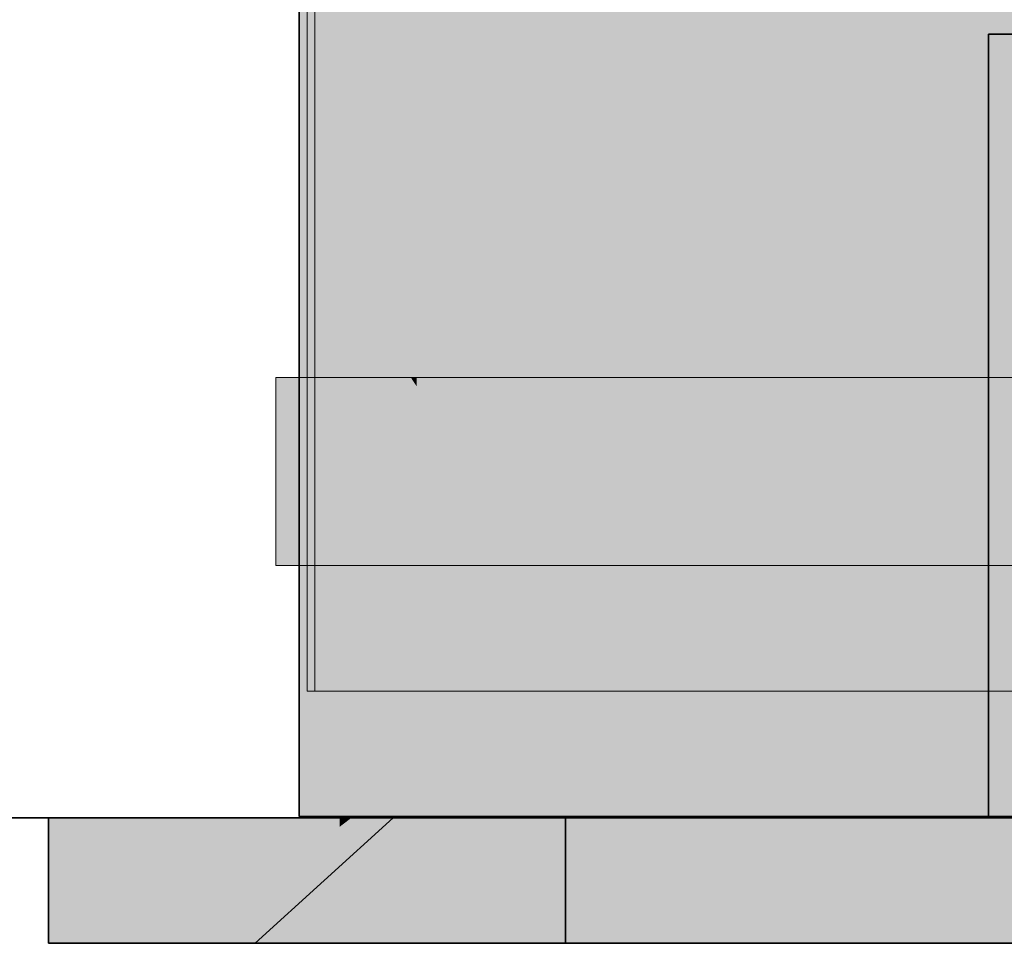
# Model space of a CAD drawing. Extents: x -299 to 601, y -39 to 381.
# Tile 239 of 252: x -47.26 to -46, y 135.99 to 137.16. Entities that reach past the tile are written whole.
import ezdxf

# ---------------------------------------------------------------- set-up
doc = ezdxf.new("R2010")
doc.units = 0
doc.layers.get('0').update_dxf_attribs({"lineweight": 35})
for name, color, linetype, lineweight, true_color in [('A_Wand_allgemein', 7, 'Continuous', 35, 0x585858), ('L_Abluft', 7, 'Continuous', 35, 0xf7d209), ('L_Abluft-Shading', 7, 'Continuous', 35, 0xf7d209), ('L_Auslass', 7, 'Continuous', 35, 0xababab), ('L_Auslass-Shading', 7, 'Continuous', 35, 0xababab), ('L_Bauteil', 7, 'Continuous', 5, 0xababab), ('L_Bauteil-Shading', 7, 'Continuous', 5, 0xababab)]:
    doc.layers.add(name, color=color, linetype=linetype, lineweight=lineweight, true_color=true_color)

# ---------------------------------------------------------------- blocks, each defined once
blk = doc.blocks.new('Shading-A06HSX2WNL', base_point=(-46.7881, 143.9723))
at = {"layer": 'L_Bauteil-Shading', "color": 251, "true_color": 0x686d72}
for points in [[(-46.8753, 136.3083), (-46.8753, 144.3083), (-46.8825, 139.3378), (-46.8825, 144.3083)], [(-46.8751, 140.4016), (-46.8655, 136.3083), (-46.8655, 140.4995)], [(-46.8804, 136.3083), (-46.8655, 136.3083), (-46.8804, 140.3483), (-46.8751, 140.4016)], [(-46.8835, 136.3083), (-46.8825, 136.3083), (-46.8835, 139.752), (-46.8825, 139.3378)], [(-46.8825, 136.3083), (-46.8753, 136.3083), (-46.8825, 139.3378)], [(-46.8943, 137.3093), (-46.8943, 136.3083), (-46.8862, 137.3092), (-46.8835, 136.3083)], [(-46.8862, 137.3092), (-46.8835, 136.3083), (-46.8835, 137.3091)], [(-46.8843, 137.3069), (-46.8843, 136.3083), (-46.8804, 137.305), (-46.8804, 136.3083)]]:
    blk.add_solid(points, dxfattribs=at)
at = {"layer": 'L_Bauteil-Shading', "color": 8, "true_color": 0x7b8086}
for points in [[(-46.8753, 144.3083), (-46.8753, 136.3083), (-46.8189, 136.3083)], [(-46.8753, 144.3083), (-46.8189, 136.3083), (-46.8189, 144.3083)], [(-46.8395, 140.585), (-46.8097, 136.3083), (-46.8097, 140.6833)], [(-46.8097, 136.3083), (-46.8395, 140.585), (-46.8655, 136.3083), (-46.8655, 140.4995)]]:
    blk.add_solid(points, dxfattribs=at)
at = {"layer": 'L_Bauteil-Shading', "color": 252, "true_color": 0x8c9299}
for points in [[(-46.8189, 144.3083), (-46.8189, 136.3083), (-46.7275, 136.3083)], [(-46.8189, 144.3083), (-46.7275, 136.3083), (-46.7275, 144.3083)], [(-46.7695, 140.7585), (-46.7191, 136.3083), (-46.7191, 140.8527)], [(-46.7191, 136.3083), (-46.7695, 140.7585), (-46.8097, 136.3083), (-46.8097, 140.6833)]]:
    blk.add_solid(points, dxfattribs=at)
at = {"layer": 'L_Bauteil-Shading', "color": 253, "true_color": 0x9ca2aa}
for points in [[(-46.6692, 140.5242), (-46.7275, 144.3083), (-46.6692, 136.3083), (-46.7275, 136.3083)], [(-46.6675, 140.9157), (-46.5973, 136.3083), (-46.5973, 141.0013)], [(-46.7191, 136.3083), (-46.5973, 136.3083), (-46.7191, 140.8527), (-46.6675, 140.9157)], [(-46.6154, 137.0301), (-46.6213, 137.4083), (-46.6692, 137.0099), (-46.6692, 137.4075)], [(-46.6043, 137.0343), (-46.6043, 137.4065), (-46.6154, 137.0301), (-46.6213, 137.4074)], [(-46.6148, 136.987), (-46.6154, 137.0301), (-46.6692, 136.9678), (-46.6692, 137.0099)], [(-46.6043, 136.9907), (-46.6043, 137.0343), (-46.6148, 136.987), (-46.6154, 137.0301)], [(-46.6692, 136.9678), (-46.6692, 136.3083), (-46.6148, 136.987), (-46.6043, 136.3083)], [(-46.6148, 136.987), (-46.6043, 136.3083), (-46.6043, 136.9907)]]:
    blk.add_solid(points, dxfattribs=at)
at = {"layer": 'L_Bauteil-Shading', "color": 253, "true_color": 0xa9b0b9}
for points in [[(-46.4488, 141.1036), (-46.4516, 141.1208), (-46.4488, 136.3083), (-46.5368, 141.0509)], [(-46.5973, 136.3083), (-46.4488, 136.3083), (-46.5973, 141.0013), (-46.5368, 141.0509)], [(-46.4832, 137.0281), (-46.4985, 137.4082), (-46.6043, 136.9907), (-46.6043, 137.4065)], [(-46.4749, 137.4072), (-46.4985, 137.4082), (-46.4679, 137.0329), (-46.4832, 137.0281)], [(-46.4543, 137.4064), (-46.4749, 137.4072), (-46.4543, 137.037), (-46.4679, 137.0329)], [(-46.4832, 137.0281), (-46.4543, 136.3083), (-46.4679, 137.0329)], [(-46.4679, 137.0329), (-46.4543, 136.3083), (-46.4543, 137.037)], [(-46.4543, 136.3083), (-46.4832, 137.0281), (-46.6043, 136.3083), (-46.6043, 136.9907)]]:
    blk.add_solid(points, dxfattribs=at)
at = {"layer": 'L_Bauteil-Shading', "color": 9, "true_color": 0xb3bbc4}
for points in [[(-46.2793, 136.3083), (-46.3747, 140.8128), (-46.4488, 136.3083), (-46.4488, 141.1036)], [(-46.3747, 140.8128), (-46.2793, 136.3083), (-46.2793, 140.438)], [(-46.3436, 137.4083), (-46.4543, 137.4064), (-46.2832, 136.3083), (-46.4543, 136.3083)], [(-46.3436, 137.4083), (-46.2832, 136.3083), (-46.3067, 137.4071)], [(-46.3067, 137.4071), (-46.2832, 136.3083), (-46.2832, 137.4063)]]:
    blk.add_solid(points, dxfattribs=at)
at = {"layer": 'L_Bauteil-Shading', "color": 9, "true_color": 0xbac2cc}
for points in [[(-46.0955, 136.3083), (-46.1857, 140.2346), (-46.2793, 136.3083), (-46.2793, 140.438)], [(-46.1857, 140.2346), (-46.0955, 136.3083), (-46.0955, 140.0386)], [(-46.174, 137.4084), (-46.2832, 137.4063), (-46.0974, 136.3083), (-46.2832, 136.3083)], [(-46.174, 137.4084), (-46.0974, 136.3083), (-46.123, 137.407)], [(-46.123, 137.407), (-46.0974, 136.3083), (-46.0974, 137.4062)]]:
    blk.add_solid(points, dxfattribs=at)
at = {"layer": 'L_Bauteil-Shading', "color": 9, "true_color": 0xbec6d0}
for points in [[(-45.9043, 136.3083), (-45.9919, 139.9748), (-46.0955, 136.3083), (-46.0955, 140.0386)], [(-45.9952, 137.4084), (-46.0974, 137.4062), (-45.9043, 136.3083), (-46.0974, 136.3083)]]:
    blk.add_solid(points, dxfattribs=at)
at = {"layer": 'L_Bauteil-Shading', "color": 178, "true_color": 0x000842}
for points in [[(-46.9198, 136.6093), (-46.9343, 136.7083), (-46.9198, 136.4683), (-46.9343, 136.4683)], [(-46.9198, 136.7083), (-46.9343, 136.7083), (-46.9198, 136.6093)], [(-46.8992, 136.7083), (-46.9198, 136.7083), (-46.8992, 136.4683), (-46.9198, 136.6093)], [(-46.8943, 136.4683), (-46.889, 136.4683), (-46.8943, 136.7083), (-46.889, 136.6708)], [(-46.8943, 136.7083), (-46.889, 136.6708), (-46.889, 136.7083)], [(-46.889, 136.7083), (-46.889, 136.6708), (-46.8642, 136.7083), (-46.8642, 136.4944)], [(-46.8642, 136.4944), (-46.8606, 136.4683), (-46.8642, 136.7083), (-46.8606, 136.7083)], [(-46.889, 136.6708), (-46.889, 136.4683), (-46.8642, 136.4944), (-46.8642, 136.4683)], [(-46.8992, 136.4683), (-46.9198, 136.6093), (-46.9198, 136.4683)], [(-46.8642, 136.4683), (-46.8606, 136.4683), (-46.8642, 136.4944)]]:
    blk.add_solid(points, dxfattribs=at)
at = {"layer": 'L_Bauteil-Shading', "color": 168, "true_color": 0x000a50}
for points in [[(-46.8552, 136.6057), (-46.8992, 136.7083), (-46.8552, 136.4683), (-46.8992, 136.4683)], [(-46.8552, 136.7083), (-46.8992, 136.7083), (-46.8552, 136.6057)], [(-46.8606, 136.4683), (-46.8469, 136.4683), (-46.8606, 136.7083), (-46.8469, 136.6752)], [(-46.8606, 136.7083), (-46.8469, 136.6752), (-46.8469, 136.7083)], [(-46.7963, 136.7083), (-46.8552, 136.7083), (-46.7963, 136.4683), (-46.8552, 136.6057)], [(-46.8469, 136.7083), (-46.8469, 136.6752), (-46.7746, 136.7083), (-46.7746, 136.4997)], [(-46.7746, 136.4997), (-46.7617, 136.4683), (-46.7746, 136.7083), (-46.7617, 136.7083)], [(-46.8469, 136.6752), (-46.8469, 136.4683), (-46.7746, 136.4997), (-46.7746, 136.4683)], [(-46.7963, 136.4683), (-46.8552, 136.6057), (-46.8552, 136.4683)], [(-46.7746, 136.4683), (-46.7617, 136.4683), (-46.7746, 136.4997)]]:
    blk.add_solid(points, dxfattribs=at)
at = {"layer": 'L_Bauteil-Shading', "color": 168, "true_color": 0x000c5e}
for points in [[(-46.7264, 136.6057), (-46.7963, 136.7083), (-46.7264, 136.4683), (-46.7963, 136.4683)], [(-46.7264, 136.7083), (-46.7963, 136.7083), (-46.7264, 136.6057)], [(-46.7617, 136.4683), (-46.7542, 136.4683), (-46.7617, 136.7083), (-46.7542, 136.6969)], [(-46.7617, 136.7083), (-46.7542, 136.6969), (-46.7542, 136.7083)], [(-46.7542, 136.6969), (-46.6043, 136.4683), (-46.7542, 136.7083), (-46.6043, 136.7083)], [(-46.7108, 136.5829), (-46.7108, 136.7083), (-46.7264, 136.6057), (-46.7264, 136.7083)], [(-46.6326, 136.7083), (-46.7108, 136.7083), (-46.6326, 136.4683), (-46.7108, 136.5829)], [(-46.7542, 136.4683), (-46.6043, 136.4683), (-46.7542, 136.6969)], [(-46.7108, 136.4683), (-46.7108, 136.5829), (-46.7264, 136.4683), (-46.7264, 136.6057)], [(-46.6326, 136.4683), (-46.7108, 136.5829), (-46.7108, 136.4683)]]:
    blk.add_solid(points, dxfattribs=at)
at = {"layer": 'L_Bauteil-Shading', "color": 176, "true_color": 0x000d68}
for points in [[(-46.5415, 136.6057), (-46.6326, 136.7083), (-46.5415, 136.4683), (-46.6326, 136.4683)], [(-46.5415, 136.7083), (-46.6326, 136.7083), (-46.5415, 136.6057)], [(-46.6043, 136.7083), (-46.5746, 136.6735), (-46.5746, 136.7083)], [(-46.6043, 136.4683), (-46.5746, 136.4683), (-46.6043, 136.7083), (-46.5746, 136.6735)], [(-46.5746, 136.6735), (-46.3993, 136.4683), (-46.5746, 136.7083), (-46.3993, 136.7083)], [(-46.4193, 136.7083), (-46.5415, 136.7083), (-46.4193, 136.4683), (-46.5415, 136.6057)], [(-46.5746, 136.4683), (-46.3993, 136.4683), (-46.5746, 136.6735)], [(-46.4193, 136.4683), (-46.5415, 136.6057), (-46.5415, 136.4683)]]:
    blk.add_solid(points, dxfattribs=at)
at = {"layer": 'L_Bauteil-Shading', "color": 176, "true_color": 0x000e70}
for points in [[(-46.3131, 136.6057), (-46.4193, 136.7083), (-46.3131, 136.4683), (-46.4193, 136.4683)], [(-46.3131, 136.7083), (-46.4193, 136.7083), (-46.3131, 136.6057)], [(-46.3993, 136.7083), (-46.3778, 136.6866), (-46.3778, 136.7083)], [(-46.3993, 136.4683), (-46.3778, 136.4683), (-46.3993, 136.7083), (-46.3778, 136.6866)], [(-46.3778, 136.6866), (-46.1605, 136.4683), (-46.3778, 136.7083), (-46.1605, 136.7083)], [(-46.1709, 136.7083), (-46.3131, 136.7083), (-46.1709, 136.4683), (-46.3131, 136.6057)], [(-46.3778, 136.4683), (-46.1605, 136.4683), (-46.3778, 136.6866)], [(-46.1709, 136.4683), (-46.3131, 136.6057), (-46.3131, 136.4683)]]:
    blk.add_solid(points, dxfattribs=at)
at = {"layer": 'L_Bauteil-Shading', "color": 176, "true_color": 0x000e74}
for points in [[(-46.057, 136.6057), (-46.1709, 136.7083), (-46.057, 136.4683), (-46.1709, 136.4683)], [(-46.057, 136.7083), (-46.1709, 136.7083), (-46.057, 136.6057)], [(-46.1605, 136.7083), (-46.1368, 136.6861), (-46.1368, 136.7083)], [(-46.1605, 136.4683), (-46.1368, 136.4683), (-46.1605, 136.7083), (-46.1368, 136.6861)], [(-46.1368, 136.6861), (-45.9043, 136.4683), (-46.1368, 136.7083), (-45.9043, 136.7083)], [(-45.9043, 136.7083), (-46.057, 136.7083), (-45.9043, 136.4683), (-46.057, 136.6057)], [(-46.1368, 136.4683), (-45.9043, 136.4683), (-46.1368, 136.6861)], [(-45.9043, 136.4683), (-46.057, 136.6057), (-46.057, 136.4683)]]:
    blk.add_solid(points, dxfattribs=at)
blk = doc.blocks.new('Shading-A06HSX4MNL', base_point=(-46.8898, 137.3083))
at = {"layer": 'L_Abluft-Shading', "color": 44, "true_color": 0x8b7605}
for points in [[(-46.8898, 137.3083), (-46.9043, 137.3083), (-46.8898, 136.1483), (-46.9043, 136.1483)], [(-46.8702, 136.1483), (-46.8702, 137.3083), (-46.8898, 136.1483), (-46.8898, 137.3083)]]:
    blk.add_solid(points, dxfattribs=at)
at = {"layer": 'L_Abluft-Shading', "color": 54, "true_color": 0xaa9106}
blk.add_solid([(-46.7703, 137.3083), (-46.8702, 137.3083), (-46.7703, 136.1483), (-46.8702, 136.1483)], dxfattribs=at)
at = {"layer": 'L_Abluft-Shading', "color": 42, "true_color": 0xc6a807}
for points in [[(-46.6767, 137.3083), (-46.7703, 137.3083), (-46.6767, 136.1483), (-46.7703, 136.1483)], [(-46.6114, 136.1483), (-46.6114, 137.3083), (-46.6767, 136.1483), (-46.6767, 137.3083)]]:
    blk.add_solid(points, dxfattribs=at)
at = {"layer": 'L_Abluft-Shading', "color": 52, "true_color": 0xddbc08}
blk.add_solid([(-46.4043, 137.3083), (-46.6114, 137.3083), (-46.4043, 136.1483), (-46.6114, 136.1483)], dxfattribs=at)
at = {"layer": 'L_Abluft-Shading', "color": 40, "true_color": 0xedca08}
blk.add_solid([(-46.1631, 137.3083), (-46.4043, 137.3083), (-46.1631, 136.1483), (-46.4043, 136.1483)], dxfattribs=at)
at = {"layer": 'L_Abluft-Shading', "color": 40, "true_color": 0xf5d108}
blk.add_solid([(-45.9043, 137.3083), (-46.1631, 137.3083), (-45.9043, 136.1483), (-46.1631, 136.1483)], dxfattribs=at)
blk = doc.blocks.new('Shading-A06HSX58NL', base_point=(-45.6765, 136.1464))
at = {"layer": 'L_Auslass-Shading', "color": 253, "true_color": 0xaeaeae}
blk.add_solid([(-45.9043, 137.1464), (-46.0243, 137.1464), (-45.9043, 136.1464), (-46.0243, 136.1464)], dxfattribs=at)
at = {"layer": 'L_Auslass-Shading', "color": 252, "true_color": 0x87847c}
for points in [[(-47.1793, 136.1464), (-47.1793, 135.9864), (-47.2243, 135.9864)], [(-47.1793, 136.1464), (-47.2243, 135.9864), (-47.2243, 136.1464)]]:
    blk.add_solid(points, dxfattribs=at)
at = {"layer": 'L_Auslass-Shading', "color": 253, "true_color": 0xa5a298}
for points in [[(-47.0475, 136.1464), (-47.0475, 135.9864), (-47.1793, 135.9864)], [(-47.0475, 136.1464), (-47.1793, 135.9864), (-47.1793, 136.1464)]]:
    blk.add_solid(points, dxfattribs=at)
at = {"layer": 'L_Auslass-Shading', "color": 9, "true_color": 0xc0bdb0}
for points in [[(-47.0475, 136.1464), (-46.8525, 136.1464), (-47.0475, 135.9864), (-46.8525, 136.1351)], [(-46.8525, 136.1351), (-46.8377, 136.1464), (-46.8525, 135.9864), (-46.8377, 135.9864)], [(-46.8525, 136.1464), (-46.8377, 136.1464), (-46.8525, 136.1351)], [(-47.0475, 135.9864), (-46.8525, 136.1351), (-46.8525, 135.9864)]]:
    blk.add_solid(points, dxfattribs=at)
at = {"layer": 'L_Auslass-Shading', "color": 8, "true_color": 0x827f77}
for points in [[(-46.7543, 136.1464), (-46.9243, 135.9864), (-46.9603, 135.9864)], [(-46.7543, 136.1464), (-46.9603, 135.9864), (-46.7843, 136.1464)]]:
    blk.add_solid(points, dxfattribs=at)
at = {"layer": 'L_Auslass-Shading', "color": 252, "true_color": 0x96938a}
for points in [[(-46.6664, 136.1464), (-46.8188, 135.9864), (-46.9243, 135.9864)], [(-46.6664, 136.1464), (-46.9243, 135.9864), (-46.7543, 136.1464)], [(-46.4759, 136.1464), (-46.5643, 136.1464), (-46.4759, 135.9864), (-46.5643, 135.9864)]]:
    blk.add_solid(points, dxfattribs=at)
at = {"layer": 'L_Auslass-Shading', "color": 254, "true_color": 0xd6d2c5}
for points in [[(-46.5643, 136.1464), (-46.5643, 135.9864), (-46.8377, 135.9864)], [(-46.5643, 136.1464), (-46.8377, 135.9864), (-46.8377, 136.1464)]]:
    blk.add_solid(points, dxfattribs=at)
at = {"layer": 'L_Auslass-Shading', "color": 253, "true_color": 0xa8a59b}
for points in [[(-46.6173, 136.0967), (-46.5266, 136.1464), (-46.7031, 135.9864), (-46.651, 135.9864)], [(-46.6851, 136.1268), (-46.6664, 136.1464), (-46.6173, 136.0967), (-46.5787, 136.1464)], [(-46.5787, 136.1464), (-46.5266, 136.1464), (-46.6173, 136.0967)], [(-46.8188, 135.9864), (-46.6851, 136.1268), (-46.7148, 136.0433)], [(-46.6851, 136.1268), (-46.6173, 136.0967), (-46.7148, 136.0433)], [(-46.7031, 135.9864), (-46.735, 135.9864), (-46.6173, 136.0967), (-46.7148, 136.0433)], [(-46.735, 135.9864), (-46.8188, 135.9864), (-46.7148, 136.0433)]]:
    blk.add_solid(points, dxfattribs=at)
at = {"layer": 'L_Auslass-Shading', "color": 253, "true_color": 0xb7b4a8}
for points in [[(-46.3443, 136.1464), (-46.651, 135.9864), (-46.5266, 136.1464)], [(-46.3443, 136.1464), (-46.4323, 135.9864), (-46.651, 135.9864)]]:
    blk.add_solid(points, dxfattribs=at)
at = {"layer": 'L_Auslass-Shading', "color": 254, "true_color": 0xe5e2d3}
for points in [[(-46.5643, 136.1464), (-46.2684, 136.1464), (-46.5643, 135.9864), (-46.2684, 136.1351)], [(-46.2684, 136.1351), (-46.2459, 136.1464), (-46.2684, 135.9864), (-46.2459, 135.9864)], [(-46.2684, 136.1464), (-46.2459, 136.1464), (-46.2684, 136.1351)], [(-46.5643, 135.9864), (-46.2684, 136.1351), (-46.2684, 135.9864)]]:
    blk.add_solid(points, dxfattribs=at)
at = {"layer": 'L_Auslass-Shading', "color": 9, "true_color": 0xcbc8bb}
blk.add_solid([(-46.2343, 136.1464), (-46.4759, 136.1464), (-46.2343, 135.9864), (-46.4759, 135.9864)], dxfattribs=at)
at = {"layer": 'L_Auslass-Shading', "color": 9, "true_color": 0xc2beb2}
for points in [[(-46.1321, 136.1464), (-46.4323, 135.9864), (-46.3443, 136.1464)], [(-46.1321, 136.1464), (-46.1776, 135.9864), (-46.4323, 135.9864)]]:
    blk.add_solid(points, dxfattribs=at)
at = {"layer": 'L_Auslass-Shading', "color": 254, "true_color": 0xede9db}
for points in [[(-45.9043, 136.1464), (-45.9043, 135.9864), (-46.2459, 135.9864)], [(-45.9043, 136.1464), (-46.2459, 135.9864), (-46.2459, 136.1464)]]:
    blk.add_solid(points, dxfattribs=at)
at = {"layer": 'L_Auslass-Shading', "color": 254, "true_color": 0xeae6d8}
blk.add_solid([(-45.9043, 136.1464), (-46.2343, 136.1464), (-45.9043, 135.9864), (-46.2343, 135.9864)], dxfattribs=at)
at = {"layer": 'L_Auslass-Shading', "color": 9, "true_color": 0xc7c4b7}
for points in [[(-45.9043, 136.1464), (-46.1776, 135.9864), (-46.1321, 136.1464)], [(-45.9043, 136.1464), (-45.9043, 135.9864), (-46.1776, 135.9864)]]:
    blk.add_solid(points, dxfattribs=at)
blk = doc.blocks.new('Wand-A06HSXAKNL', base_point=(-231.6084, 136.1464))
at = {"color": 0, "linetype": 'ByBlock', "lineweight": -2, "ltscale": 0.35}
blk.add_line((139.3032, 136.1464), (-63.8208, 136.1464), dxfattribs=at)
blk = doc.blocks.new('LVS_100-A06HSXJ6NL', base_point=(-47.2243, 135.9864))
at = {"color": 254, "linetype": 'ByBlock', "lineweight": -2, "ltscale": 0.35, "true_color": 0xcccccc}
for p, q in [((-46.0243, 137.1464), (-46.0243, 136.1464)), ((-45.954, 137.1464), (-46.0243, 137.1464)), ((-45.954, 136.1464), (-46.0243, 136.1464))]:
    blk.add_line(p, q, dxfattribs=at)
at = {"color": 254, "linetype": 'ByBlock', "lineweight": -2, "ltscale": 0.35, "true_color": 0xefebdc}
for p, q in [((-47.2243, 135.9864), (-47.2243, 136.1464)), ((-47.2243, 136.1464), (-47.1793, 136.1464)), ((-47.1793, 136.1464), (-47.0475, 136.1464)), ((-47.0475, 136.1464), (-46.8377, 136.1464)), ((-46.9603, 135.9864), (-46.7843, 136.1464)), ((-46.8377, 136.1464), (-46.5643, 136.1464)), ((-46.7843, 136.1464), (-46.7543, 136.1464)), ((-46.7543, 136.1464), (-46.6664, 136.1464)), ((-46.6664, 136.1464), (-46.5266, 136.1464)), ((-46.5643, 136.1464), (-46.5643, 135.9864)), ((-46.1777, 136.1464), (-46.5643, 136.1464)), ((-46.5643, 136.1464), (-46.2459, 136.1464)), ((-46.5266, 136.1464), (-46.3443, 136.1464)), ((-46.3443, 136.1464), (-46.1321, 136.1464)), ((-46.2459, 136.1464), (-45.9043, 136.1464)), ((-45.6309, 136.1464), (-46.1777, 136.1464)), ((-46.1321, 136.1464), (-45.9043, 136.1464)), ((-47.1793, 135.9864), (-47.2243, 135.9864)), ((-47.0475, 135.9864), (-47.1793, 135.9864)), ((-46.8377, 135.9864), (-47.0475, 135.9864)), ((-46.9243, 135.9864), (-46.9603, 135.9864)), ((-46.8188, 135.9864), (-46.9243, 135.9864)), ((-46.5643, 135.9864), (-46.8377, 135.9864)), ((-46.651, 135.9864), (-46.8188, 135.9864)), ((-46.4323, 135.9864), (-46.651, 135.9864)), ((-46.1777, 135.9864), (-46.5643, 135.9864)), ((-46.2459, 135.9864), (-46.5643, 135.9864)), ((-46.1776, 135.9864), (-46.4323, 135.9864)), ((-45.9043, 135.9864), (-46.2459, 135.9864)), ((-45.6309, 135.9864), (-46.1777, 135.9864)), ((-45.9043, 135.9864), (-46.1776, 135.9864))]:
    blk.add_line(p, q, dxfattribs=at)
blk = doc.blocks.new('FKRS-EU_DE_100_Z00-A06HSXMGNL', base_point=(-48.6033, 136.3083))
at = {"color": 9, "linetype": 'ByBlock', "lineweight": -2, "ltscale": 0.13, "true_color": 0xbfc7d1}
for p, q in [((-46.8943, 144.3083), (-46.8943, 136.3083)), ((-46.8843, 144.3083), (-46.8843, 136.3083)), ((-46.8943, 136.3083), (-46.8753, 136.3083)), ((-46.8843, 136.3083), (-46.8655, 136.3083)), ((-46.8753, 136.3083), (-46.8189, 136.3083)), ((-46.8655, 136.3083), (-46.8097, 136.3083)), ((-46.8189, 136.3083), (-46.7275, 136.3083)), ((-46.8097, 136.3083), (-46.7191, 136.3083)), ((-46.7275, 136.3083), (-46.6043, 136.3083)), ((-46.7191, 136.3083), (-46.5973, 136.3083)), ((-46.6043, 136.3083), (-46.4543, 136.3083)), ((-46.5973, 136.3083), (-46.4488, 136.3083)), ((-46.4543, 136.3083), (-46.2832, 136.3083)), ((-46.4488, 136.3083), (-46.2793, 136.3083)), ((-46.2832, 136.3083), (-46.0974, 136.3083)), ((-46.2793, 136.3083), (-46.0955, 136.3083)), ((-46.0974, 136.3083), (-45.9043, 136.3083)), ((-46.0955, 136.3083), (-45.9043, 136.3083))]:
    blk.add_line(p, q, dxfattribs=at)
at = {"color": 176, "linetype": 'ByBlock', "lineweight": -2, "ltscale": 0.13, "true_color": 0x000f75}
for p, q in [((-46.8992, 136.7083), (-46.9343, 136.7083)), ((-46.9343, 136.7083), (-46.9343, 136.4683)), ((-46.7963, 136.7083), (-46.8992, 136.7083)), ((-46.8943, 136.7083), (-46.8943, 136.4683)), ((-46.8606, 136.7083), (-46.8943, 136.7083)), ((-46.7617, 136.7083), (-46.8606, 136.7083)), ((-46.6326, 136.7083), (-46.7963, 136.7083)), ((-46.6043, 136.7083), (-46.7617, 136.7083)), ((-46.4193, 136.7083), (-46.6326, 136.7083)), ((-46.3993, 136.7083), (-46.6043, 136.7083)), ((-46.1709, 136.7083), (-46.4193, 136.7083)), ((-46.1605, 136.7083), (-46.3993, 136.7083)), ((-45.9043, 136.7083), (-46.1709, 136.7083)), ((-45.9043, 136.7083), (-46.1605, 136.7083)), ((-46.9343, 136.4683), (-46.8992, 136.4683)), ((-46.8992, 136.4683), (-46.7963, 136.4683)), ((-46.8943, 136.4683), (-46.8606, 136.4683)), ((-46.8606, 136.4683), (-46.7617, 136.4683)), ((-46.7963, 136.4683), (-46.6326, 136.4683)), ((-46.7617, 136.4683), (-46.6043, 136.4683)), ((-46.6326, 136.4683), (-46.4193, 136.4683)), ((-46.6043, 136.4683), (-46.3993, 136.4683)), ((-46.4193, 136.4683), (-46.1709, 136.4683)), ((-46.3993, 136.4683), (-46.1605, 136.4683)), ((-46.1709, 136.4683), (-45.9043, 136.4683)), ((-46.1605, 136.4683), (-45.9043, 136.4683))]:
    blk.add_line(p, q, dxfattribs=at)
blk = doc.blocks.new('Wickelfalzrohr-A06HSXMINL', base_point=(-46.9043, 136.1483))
at = {"color": 0, "linetype": 'ByBlock', "lineweight": -2, "ltscale": 0.35}
for p, q in [((-46.9043, 137.3083), (-46.9043, 136.1483)), ((-46.3185, 136.1483), (-46.9043, 136.1483)), ((-45.4901, 136.1483), (-46.3185, 136.1483))]:
    blk.add_line(p, q, dxfattribs=at)

msp = doc.modelspace()

# ---------------------------------------------------------------- block references
at = {"layer": 'A_Wand_allgemein', "ltscale": 0.35}
msp.add_blockref('Wand-A06HSXAKNL', (-231.6084, 136.1464), dxfattribs=at)
at = {"layer": 'L_Abluft'}
msp.add_blockref('Shading-A06HSX4MNL', (-46.8898, 137.3083), dxfattribs=at)
at = {"layer": 'L_Abluft', "ltscale": 0.35}
msp.add_blockref('Wickelfalzrohr-A06HSXMINL', (-46.9043, 136.1483), dxfattribs=at)
at = {"layer": 'L_Auslass'}
msp.add_blockref('Shading-A06HSX58NL', (-45.6765, 136.1464), dxfattribs=at)
at = {"layer": 'L_Auslass', "ltscale": 0.35}
msp.add_blockref('LVS_100-A06HSXJ6NL', (-47.2243, 135.9864), dxfattribs=at)
at = {"layer": 'L_Bauteil'}
msp.add_blockref('Shading-A06HSX2WNL', (-46.7881, 143.9723), dxfattribs=at)
at = {"layer": 'L_Bauteil', "ltscale": 0.13}
msp.add_blockref('FKRS-EU_DE_100_Z00-A06HSXMGNL', (-48.6033, 136.3083), dxfattribs=at)

doc.saveas('drawing.dxf')
